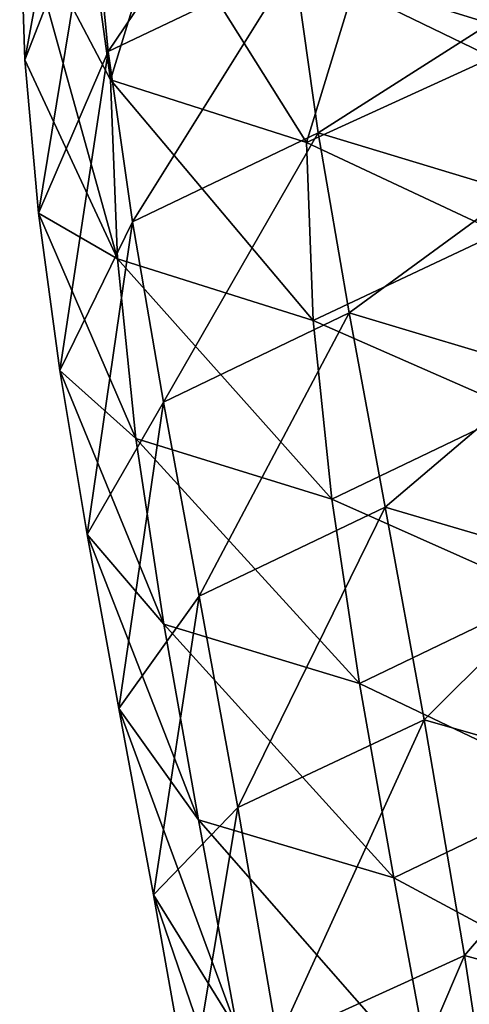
# Model space of a CAD drawing. Header units: millimetres. Extents: x -280 to 280, y 0 to 824.
# Tile 100 of 185: x -280 to -247, y 640 to 713. Entities that reach past the tile are written whole.
import ezdxf

# ---------------------------------------------------------------- set-up
doc = ezdxf.new("R2010")
doc.units = ezdxf.units.MM
doc.header["$LTSCALE"] = 101.851852
for name, color, linetype in [('4', 7, 'CONTINUOUS'), ('5', 7, 'CONTINUOUS'), ('6', 7, 'CONTINUOUS')]:
    doc.layers.add(name, color=color, linetype=linetype)

msp = doc.modelspace()

# ---------------------------------------------------------------- linework, layer by layer
at = {"layer": '4', "linetype": 'Continuous'}
for points in [[(-273.237, 708.546, -365.482), (-272.738, 695.303, -330.154), (-279.959, 721.316, -360.465), (-273.237, 708.546, -365.482)], [(-279.959, 721.316, -360.465), (-272.738, 695.303, -330.154), (-279.59, 710.029, -330.512), (-279.959, 721.316, -360.465)], [(-279.59, 710.029, -330.512), (-272.738, 695.303, -330.154), (-278.559, 698.688, -298.796), (-279.59, 710.029, -330.512)], [(-244.987, 710.201, -364.832), (-244.496, 697.222, -330.211), (-258.743, 703.922, -367.299), (-244.987, 710.201, -364.832)], [(-258.743, 703.922, -367.299), (-258.247, 690.757, -332.182), (-273.237, 708.546, -365.482), (-258.743, 703.922, -367.299)], [(-273.237, 708.546, -365.482), (-258.247, 690.757, -332.182), (-272.738, 695.303, -330.154), (-273.237, 708.546, -365.482)], [(-258.743, 703.922, -367.299), (-244.496, 697.222, -330.211), (-258.247, 690.757, -332.182), (-258.743, 703.922, -367.299)], [(-272.738, 695.303, -330.154), (-271.368, 682.016, -292.777), (-278.559, 698.688, -298.796), (-272.738, 695.303, -330.154)], [(-278.559, 698.688, -298.796), (-271.368, 682.016, -292.777), (-276.981, 687.059, -265.931), (-278.559, 698.688, -298.796)], [(-244.496, 697.222, -330.211), (-243.144, 684.108, -293.331), (-258.247, 690.757, -332.182), (-244.496, 697.222, -330.211)], [(-258.247, 690.757, -332.182), (-256.886, 677.544, -295.018), (-272.738, 695.303, -330.154), (-258.247, 690.757, -332.182)], [(-272.738, 695.303, -330.154), (-256.886, 677.544, -295.018), (-271.368, 682.016, -292.777), (-272.738, 695.303, -330.154)], [(-258.247, 690.757, -332.182), (-243.144, 684.108, -293.331), (-256.886, 677.544, -295.018), (-258.247, 690.757, -332.182)], [(-271.368, 682.016, -292.777), (-269.31, 668.3, -254.301), (-276.981, 687.059, -265.931), (-271.368, 682.016, -292.777)], [(-276.981, 687.059, -265.931), (-269.31, 668.3, -254.301), (-274.966, 674.922, -232.543), (-276.981, 687.059, -265.931)], [(-243.144, 684.108, -293.331), (-241.104, 670.519, -255.201), (-256.886, 677.544, -295.018), (-243.144, 684.108, -293.331)], [(-256.886, 677.544, -295.018), (-254.839, 663.911, -256.769), (-271.368, 682.016, -292.777), (-256.886, 677.544, -295.018)], [(-271.368, 682.016, -292.777), (-254.839, 663.911, -256.769), (-269.31, 668.3, -254.301), (-271.368, 682.016, -292.777)], [(-256.886, 677.544, -295.018), (-241.104, 670.519, -255.201), (-254.839, 663.911, -256.769), (-256.886, 677.544, -295.018)], [(-269.31, 668.3, -254.301), (-266.747, 653.817, -215.722), (-274.966, 674.922, -232.543), (-269.31, 668.3, -254.301)], [(-274.966, 674.922, -232.543), (-266.747, 653.817, -215.722), (-272.626, 662.061, -199.264), (-274.966, 674.922, -232.543)], [(-241.104, 670.519, -255.201), (-238.557, 656.125, -216.846), (-254.839, 663.911, -256.769), (-241.104, 670.519, -255.201)], [(-254.839, 663.911, -256.769), (-252.292, 649.524, -218.439), (-269.31, 668.3, -254.301), (-254.839, 663.911, -256.769)], [(-269.31, 668.3, -254.301), (-252.292, 649.524, -218.439), (-266.747, 653.817, -215.722), (-269.31, 668.3, -254.301)], [(-254.839, 663.911, -256.769), (-238.557, 656.125, -216.846), (-252.292, 649.524, -218.439), (-254.839, 663.911, -256.769)], [(-266.747, 653.817, -215.722), (-263.861, 638.251, -178.06), (-272.626, 662.061, -199.264), (-266.747, 653.817, -215.722)], [(-272.626, 662.061, -199.264), (-263.861, 638.251, -178.06), (-270.07, 648.265, -166.731), (-272.626, 662.061, -199.264)], [(-238.557, 656.125, -216.846), (-235.68, 640.611, -179.307), (-252.292, 649.524, -218.439), (-238.557, 656.125, -216.846)], [(-252.292, 649.524, -218.439), (-249.428, 634.078, -181.065), (-266.747, 653.817, -215.722), (-252.292, 649.524, -218.439)], [(-266.747, 653.817, -215.722), (-249.428, 634.078, -181.065), (-263.861, 638.251, -178.06), (-266.747, 653.817, -215.722)], [(-252.292, 649.524, -218.439), (-235.68, 640.611, -179.307), (-249.428, 634.078, -181.065), (-252.292, 649.524, -218.439)], [(-263.861, 638.251, -178.06), (-260.831, 621.312, -142.359), (-270.07, 648.265, -166.731), (-263.861, 638.251, -178.06)], [(-270.07, 648.265, -166.731), (-260.831, 621.312, -142.359), (-267.409, 633.323, -135.586), (-270.07, 648.265, -166.731)], [(-235.68, 640.611, -179.307), (-232.652, 623.683, -143.632), (-249.428, 634.078, -181.065), (-235.68, 640.611, -179.307)]]:
    msp.add_3dface(points, dxfattribs=at)
at = {"layer": '5', "linetype": 'Continuous'}
for points in [[(-279.959, 721.316, -360.465), (-279.59, 710.029, -330.512), (-275.013, 734.799, -355.168), (-279.959, 721.316, -360.465)], [(-275.013, 734.799, -355.168), (-279.59, 710.029, -330.512), (-274.591, 722.819, -323.293), (-275.013, 734.799, -355.168)], [(-274.591, 722.819, -323.293), (-273.412, 710.652, -289.166), (-260.839, 729.274, -321.291), (-274.591, 722.819, -323.293)], [(-260.839, 729.274, -321.291), (-273.412, 710.652, -289.166), (-259.67, 717.205, -287.447), (-260.839, 729.274, -321.291)], [(-246.348, 724.721, -323.303), (-259.67, 717.205, -287.447), (-245.186, 712.721, -289.655), (-246.348, 724.721, -323.303)], [(-279.59, 710.029, -330.512), (-278.559, 698.688, -298.796), (-274.591, 722.819, -323.293), (-279.59, 710.029, -330.512)], [(-274.591, 722.819, -323.293), (-278.559, 698.688, -298.796), (-273.412, 710.652, -289.166), (-274.591, 722.819, -323.293)], [(-273.412, 710.652, -289.166), (-271.614, 698.036, -253.606), (-259.67, 717.205, -287.447), (-273.412, 710.652, -289.166)], [(-259.67, 717.205, -287.447), (-271.614, 698.036, -253.606), (-257.879, 704.639, -252.023), (-259.67, 717.205, -287.447)], [(-259.67, 717.205, -287.447), (-257.879, 704.639, -252.023), (-245.186, 712.721, -289.655), (-259.67, 717.205, -287.447)], [(-245.186, 712.721, -289.655), (-257.879, 704.639, -252.023), (-243.405, 700.229, -254.437), (-245.186, 712.721, -289.655)], [(-278.559, 698.688, -298.796), (-276.981, 687.059, -265.931), (-273.412, 710.652, -289.166), (-278.559, 698.688, -298.796)], [(-273.412, 710.652, -289.166), (-276.981, 687.059, -265.931), (-271.614, 698.036, -253.606), (-273.412, 710.652, -289.166)], [(-271.614, 698.036, -253.606), (-269.328, 684.701, -217.411), (-257.879, 704.639, -252.023), (-271.614, 698.036, -253.606)], [(-257.879, 704.639, -252.023), (-269.328, 684.701, -217.411), (-255.594, 691.31, -215.84), (-257.879, 704.639, -252.023)], [(-257.879, 704.639, -252.023), (-255.594, 691.31, -215.84), (-243.405, 700.229, -254.437), (-257.879, 704.639, -252.023)], [(-243.405, 700.229, -254.437), (-255.594, 691.31, -215.84), (-241.134, 686.985, -218.477), (-243.405, 700.229, -254.437)], [(-276.981, 687.059, -265.931), (-274.966, 674.922, -232.543), (-271.614, 698.036, -253.606), (-276.981, 687.059, -265.931)], [(-271.614, 698.036, -253.606), (-274.966, 674.922, -232.543), (-269.328, 684.701, -217.411), (-271.614, 698.036, -253.606)], [(-269.328, 684.701, -217.411), (-266.686, 670.366, -181.373), (-255.594, 691.31, -215.84), (-269.328, 684.701, -217.411)], [(-255.594, 691.31, -215.84), (-266.686, 670.366, -181.373), (-252.945, 676.933, -179.695), (-255.594, 691.31, -215.84)], [(-255.594, 691.31, -215.84), (-252.945, 676.933, -179.695), (-241.134, 686.985, -218.477), (-255.594, 691.31, -215.84)], [(-241.134, 686.985, -218.477), (-252.945, 676.933, -179.695), (-238.503, 672.71, -182.585), (-241.134, 686.985, -218.477)], [(-274.966, 674.922, -232.543), (-272.626, 662.061, -199.264), (-269.328, 684.701, -217.411), (-274.966, 674.922, -232.543)], [(-269.328, 684.701, -217.411), (-272.626, 662.061, -199.264), (-266.686, 670.366, -181.373), (-269.328, 684.701, -217.411)], [(-266.686, 670.366, -181.373), (-263.821, 654.738, -146.277), (-252.945, 676.933, -179.695), (-266.686, 670.366, -181.373)], [(-252.945, 676.933, -179.695), (-263.821, 654.738, -146.277), (-250.062, 661.203, -144.369), (-252.945, 676.933, -179.695)], [(-252.945, 676.933, -179.695), (-250.062, 661.203, -144.369), (-238.503, 672.71, -182.585), (-252.945, 676.933, -179.695)], [(-238.503, 672.71, -182.585), (-250.062, 661.203, -144.369), (-235.643, 657.109, -147.55), (-238.503, 672.71, -182.585)], [(-272.626, 662.061, -199.264), (-270.07, 648.265, -166.731), (-266.686, 670.366, -181.373), (-272.626, 662.061, -199.264)], [(-266.686, 670.366, -181.373), (-270.07, 648.265, -166.731), (-263.821, 654.738, -146.277), (-266.686, 670.366, -181.373)], [(-263.821, 654.738, -146.277), (-260.869, 637.504, -112.897), (-250.062, 661.203, -144.369), (-263.821, 654.738, -146.277)], [(-250.062, 661.203, -144.369), (-260.869, 637.504, -112.897), (-247.077, 643.781, -110.629), (-250.062, 661.203, -144.369)], [(-250.062, 661.203, -144.369), (-247.077, 643.781, -110.629), (-235.643, 657.109, -147.55), (-250.062, 661.203, -144.369)], [(-235.643, 657.109, -147.55), (-247.077, 643.781, -110.629), (-232.689, 639.864, -114.149), (-235.643, 657.109, -147.55)], [(-270.07, 648.265, -166.731), (-267.409, 633.323, -135.586), (-263.821, 654.738, -146.277), (-270.07, 648.265, -166.731)], [(-263.821, 654.738, -146.277), (-267.409, 633.323, -135.586), (-260.869, 637.504, -112.897), (-263.821, 654.738, -146.277)], [(-260.869, 637.504, -112.897), (-257.96, 618.321, -82.013), (-247.077, 643.781, -110.629), (-260.869, 637.504, -112.897)], [(-247.077, 643.781, -110.629), (-257.96, 618.321, -82.013), (-244.121, 624.281, -79.237), (-247.077, 643.781, -110.629)], [(-247.077, 643.781, -110.629), (-244.121, 624.281, -79.237), (-232.689, 639.864, -114.149), (-247.077, 643.781, -110.629)]]:
    msp.add_3dface(points, dxfattribs=at)
at = {"layer": '6', "linetype": 'Continuous'}
for points in [[(-273.237, 708.546, -365.482), (-279.959, 721.316, -360.465), (-276.637, 733.204, -390.725), (-273.237, 708.546, -365.482)], [(-269.458, 720.967, -397.099), (-273.237, 708.546, -365.482), (-276.637, 733.204, -390.725), (-269.458, 720.967, -397.099)], [(-258.743, 703.922, -367.299), (-273.237, 708.546, -365.482), (-269.458, 720.967, -397.099), (-258.743, 703.922, -367.299)], [(-255.304, 715.202, -396.011), (-258.743, 703.922, -367.299), (-269.458, 720.967, -397.099), (-255.304, 715.202, -396.011)], [(-241.87, 720.398, -390.786), (-244.987, 710.201, -364.832), (-255.304, 715.202, -396.011), (-241.87, 720.398, -390.786)], [(-244.987, 710.201, -364.832), (-258.743, 703.922, -367.299), (-255.304, 715.202, -396.011), (-244.987, 710.201, -364.832)]]:
    msp.add_3dface(points, dxfattribs=at)

doc.saveas('drawing.dxf')
